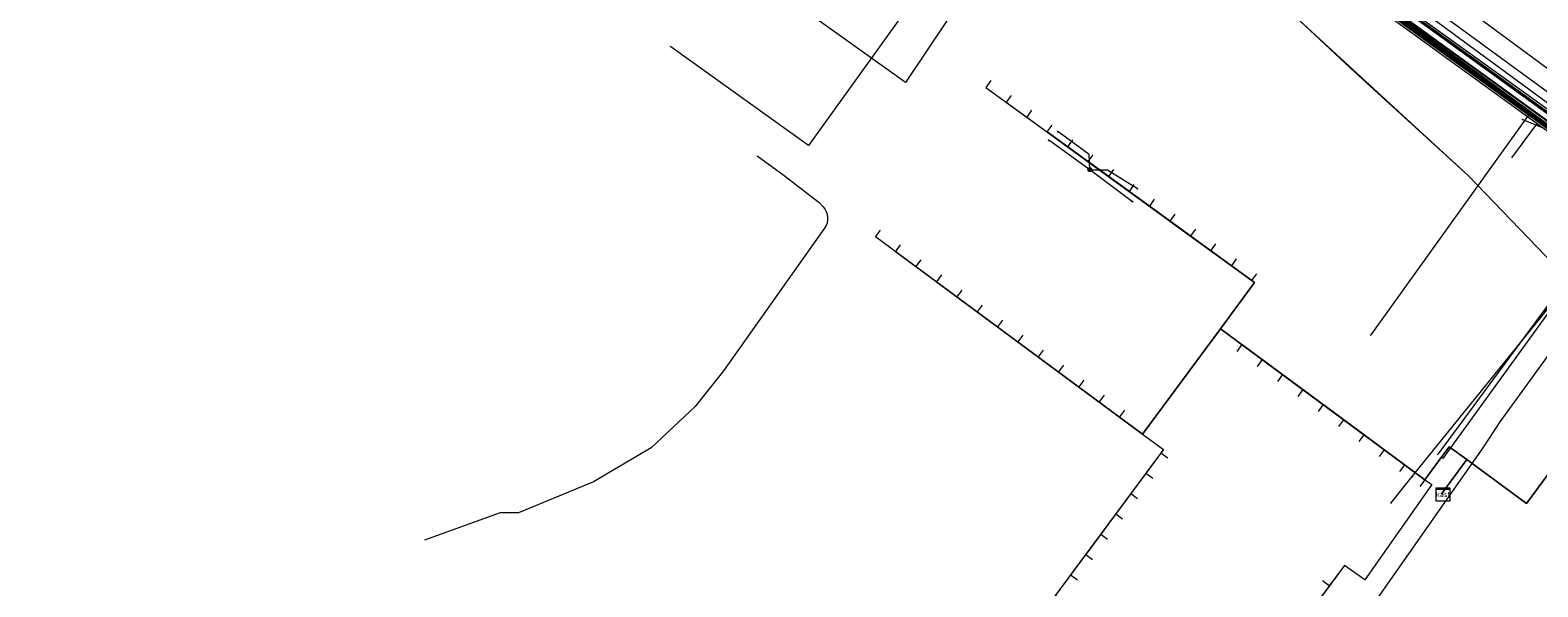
# Model space of a CAD drawing. Header units: metres. Extents: x 151922 to 154458, y 463415 to 464223.
# Tile 117 of 164: x 154107 to 154197, y 463581 to 463614. Entities that reach past the tile are written whole.
import ezdxf
from ezdxf.enums import TextEntityAlignment as Align
from ezdxf.lldxf.tags import DXFTag

# ---------------------------------------------------------------- set-up
doc = ezdxf.new("R2010")
doc.units = ezdxf.units.M
doc.layers.get('0').update_dxf_attribs({"lineweight": 9})
for name, color, linetype, lineweight in [('B-PV-KL-DATA-G', 90, 'KL-DATA-SO', 9), ('B-PV-KL-DATA_DUCT-G', 90, 'Continuous', 9), ('B-PV-KL-DATA_HULPSTUK-S', 90, 'Continuous', 9), ('B-PV-KL-DATA_KABELBED-G', 90, 'Continuous', 9), ('B-PV-KL-ET_HS-G', 10, 'KL-HS-SO', 9), ('B-PV-KL-ET_LS-G', 190, 'KL-LS-SO', 9), ('B-PV-KL-ET_MS-G', 130, 'KL-MS-SO', 9), ('B-PV-KL-GAS_HD-G', 30, 'KL-GAS_HD-SO', 9), ('B-PV-KL-GAS_LD-G', 50, 'KL-GAS_LD-SO', 9), ('B-PV-KL-WATER-G', 170, 'KL-WATER-SO', 9)]:
    doc.layers.add(name, color=color, linetype=linetype, lineweight=lineweight)
doc.styles.add('NLCS-ISO', font='txt')
doc.styles.get("Standard").update_dxf_attribs({"font": 'arial.ttf'})
tags = doc.linetypes.add('KL-DATA-SO', pattern='A,4,-1,[101,NLCS.SHX,S=0.5,R=0,X=0,Y=0],-1,4,-1,["D",Standard,S=1,R=0,X=-0.25,Y=-0.5],-1.5', length=12.5).pattern_tags.tags
tags[18] = DXFTag(74, 10)
tags = doc.linetypes.add('KL-GAS_HD-SO', pattern='A,4,-1,[69,NLCS.SHX,S=0.5,R=0,X=0,Y=0],-1,4,-1,["H",Standard,S=1,R=0,X=0,Y=-0.5],-2', length=13).pattern_tags.tags
tags[18] = DXFTag(74, 10)
tags = doc.linetypes.add('KL-GAS_LD-SO', pattern='A,4,-1,[69,NLCS.SHX,S=0.5,R=0,X=0,Y=0],-1,4,-1,["L",Standard,S=1,R=0,X=0.25,Y=-0.5],-2', length=13).pattern_tags.tags
tags[18] = DXFTag(74, 10)
tags = doc.linetypes.add('KL-HS-SO', pattern='A,4,-1,[103,NLCS.SHX,S=0.75,R=0,X=0,Y=0],-1,4,-1,["H",Standard,S=1,R=0,X=0,Y=-0.5],-2', length=13).pattern_tags.tags
tags[18] = DXFTag(74, 10)
tags = doc.linetypes.add('KL-LS-SO', pattern='A,4,-1,[103,NLCS.SHX,S=0.75,R=0,X=0,Y=0],-1,4,-1,["L",Standard,S=1,R=0,X=0,Y=-0.5],-2', length=13).pattern_tags.tags
tags[18] = DXFTag(74, 10)
tags = doc.linetypes.add('KL-MS-SO', pattern='A,4,-1,[103,NLCS.SHX,S=0.75,R=0,X=0,Y=0],-1,4,-1,["M",Standard,S=1,R=0,X=0,Y=-0.5],-2', length=13).pattern_tags.tags
tags[18] = DXFTag(74, 10)
doc.linetypes.add('KL-WATER-SO', pattern='A,7,-0.5,[168,NLCS.SHX,S=0.75,R=0,X=0.75,Y=0],-2', length=9.5)

# ---------------------------------------------------------------- blocks, each defined once
blk = doc.blocks.new('SKL-WTB_HULP_KAST-SO')
at = {"color": 0, "linetype": 'ByBlock', "lineweight": 18}
for points in [[(-2, 2), (2, 2), (2, 1.68), (-2, 1.68)], [(-2, 1.52), (2, 1.52), (2, -2), (-2, -2)]]:
    blk.add_lwpolyline(points, close=True, dxfattribs=at)
at = {"color": 0, "linetype": 'ByBlock', "lineweight": 18, "style": 'NLCS-ISO'}
blk.add_text('kast', height=1.5, dxfattribs=at).set_placement((0, 0), align=Align.MIDDLE_CENTER)
at = {"color": 0, "linetype": 'ByBlock', "lineweight": 18, "style": 'NLCS-ISO', "flags": 1}
for tag, p in [('TYPE', (2.5, 0)), ('OMSCHRIJVING', (2.5, -3)), ('LABEL', (2.5, -1.5))]:
    blk.add_attdef(tag, p, '', height=1, dxfattribs=at)
blk = doc.blocks.new('SKL-WTB_HULP_OVERIG-SO')
at = {"color": 0, "linetype": 'ByBlock', "lineweight": 18}
for points in [[(-0.14, 0.14), (0.14, -0.14)], [(0.14, 0.14), (-0.14, -0.14)]]:
    blk.add_lwpolyline(points, dxfattribs=at)
at = {"color": 0, "linetype": 'ByBlock', "lineweight": 18, "style": 'NLCS-ISO', "flags": 1}
for tag, p in [('TYPE', (1.5, 0)), ('OMSCHRIJVING', (1.5, -3)), ('LABEL', (1.5, -1.5))]:
    blk.add_attdef(tag, p, '', height=1, dxfattribs=at)
blk = doc.blocks.new('SKL-WTB_HULP_MOF-SO')
at = {"linetype": 'ByBlock', "lineweight": 18}
h = blk.add_hatch(color=0, dxfattribs=at)
h.dxf.hatch_style = 1
h.paths.add_polyline_path([(-0.5625, 0, 1), (0.5625, 0, 1)])
at = {"color": 0, "linetype": 'ByBlock', "lineweight": 18}
blk.add_circle((0, 0), 0.5625, dxfattribs=at)
at = {"color": 0, "linetype": 'ByBlock', "lineweight": 18, "style": 'NLCS-ISO', "flags": 1}
for tag, p in [('TYPE', (1.5, 0)), ('OMSCHRIJVING', (1.5, -3)), ('LABEL', (1.5, -1.5))]:
    blk.add_attdef(tag, p, '', height=1, dxfattribs=at)

msp = doc.modelspace()

# ---------------------------------------------------------------- linework, layer by layer
at = {"layer": 'B-PV-KL-DATA-G', "ltscale": 0.5, "flags": 128}
for points in [[(154391.54, 463451.902), (154381.453, 463460.094), (154380.065, 463461.088), (154375.396, 463458.573), (154352.941, 463477.496), (154351.536, 463477.653), (154349.562, 463478.04), (154344.874, 463482.168), (154340.987, 463485), (154329.318, 463494.698), (154325.382, 463499.504), (154309.602, 463510.564), (154296.461, 463520.96), (154277.603, 463535.657), (154262.685, 463546.849), (154259.396, 463549.586), (154250.779, 463556.16), (154243.312, 463562.124), (154214.197, 463583.819), (154210.974, 463592.57), (154209.949, 463595.744), (154210.154, 463597.102), (154209.573, 463599.566), (154202.836, 463604.689), (154174.505, 463625.47), (154168.022, 463630.24), (154143.949, 463647.172), (154125.193, 463660.928), (154112.214, 463669.584), (154104.25, 463674.905), (154082.39, 463689.365), (154064.729, 463701.37), (154060.747, 463704.403), (154048.041, 463706.901), (154046.112, 463708.27), (154037.621, 463713.181), (154027.093, 463719.451), (154017.577, 463724.891), (154006.473, 463731.059), (153989.885, 463740.109), (153970.638, 463750.367), (153956.403, 463757.521), (153944.023, 463763.495), (153931.081, 463769.306), (153908.546, 463779.641), (153901.817, 463782.784), (153888.707, 463789.032), (153878.494, 463793.928), (153873.389, 463795.991), (153868.707, 463797.774), (153864.105, 463797.03), (153863.414, 463795.863), (153858.062, 463785.76), (153854.378, 463779.068), (153853.365, 463778.986), (153849.975, 463778.768), (153834.979, 463787.579), (153837.111, 463792.543), (153879.09, 463902.029), (153877.61, 463904.976), (153877.114, 463905.774)], [(154000, 463738.468), (154018.078, 463726.293), (154022.302, 463723.48), (154043.991, 463710.408), (154045.044, 463709.701), (154045.855, 463709.069), (154047.085, 463708.015), (154048.134, 463707.091), (154049.249, 463706.167), (154050.655, 463705.181), (154051.989, 463704.594), (154053.098, 463704.328), (154053.894, 463704.208), (154056.637, 463703.92), (154057.973, 463703.685), (154058.828, 463703.432), (154060.041, 463702.825), (154078.171, 463690.819), (154086.6, 463685.835), (154108.701, 463670.885), (154128.866, 463658.39), (154144.171, 463647.848), (154147.28, 463645.167), (154167.338, 463630.692), (154243.914, 463575.249), (154258.828, 463564.248)], [(154111.283, 463662.884), (154114.147, 463667.102), (154119.56, 463663.634), (154125.249, 463659.635), (154134.269, 463653.36), (154146.026, 463645.418), (154169.014, 463628.966), (154196.318, 463609.362), (154207.276, 463601.329), (154206.933, 463600.871), (154201.06, 463592.779), (154201.299, 463592.553), (154208.28, 463587.537), (154242.719, 463562.202), (154243.447, 463561.667)], [(154111.293, 463663.138), (154112.96, 463661.764), (154116.12, 463665.828), (154117.404, 463664.898), (154123.908, 463660.665), (154134.419, 463653.335), (154147.651, 463644.466), (154167.427, 463630.364), (154167.762, 463629.949), (154167.976, 463629.799), (154173.014, 463626.114), (154177.976, 463622.514), (154188.915, 463614.629), (154198.892, 463607.342), (154203.201, 463604.291), (154207.556, 463601.033), (154207.958, 463598.873), (154210.195, 463593.142), (154210.433, 463592.459), (154208.949, 463590.724), (154208.83, 463590.282), (154208.35, 463589.409), (154207.279, 463587.795), (154241.917, 463562.275), (154242.032, 463562.424), (154243.22, 463561.51), (154242.771, 463560.926)], [(154129.1, 463648.8), (154121.5, 463656), (154123.861, 463657.959), (154125.553, 463660.463), (154142.8, 463648.5), (154160.7, 463636), (154209.2, 463601.1), (154209.5, 463599.8), (154263.4, 463559.6), (154274.9, 463550), (154280.1, 463546.4), (154321.7, 463503.6), (154327.9, 463498.7), (154331.7, 463495.4), (154336.2, 463489.6), (154350.5, 463477.3), (154350.1, 463476.9), (154355.8, 463478.9), (154377.6, 463506.3), (154380.9, 463508.7), (154382.7, 463508.4), (154387.5, 463504.4), (154387.4, 463504.4)], [(154209.49, 463599.861), (154209.193, 463601.09), (154160.69, 463635.979), (154142.782, 463648.49), (154125.551, 463660.464)], [(154169.014, 463628.966), (154153.559, 463607.44), (154145.4, 463613.3)], [(154169.014, 463628.966), (154196.318, 463609.362), (154186.894, 463596.204)], [(154145.4, 463613.3), (154145.369, 463613.322)], [(154164.38, 463611.302), (154164.079, 463610.896), (154180.01, 463599.311), (154177.983, 463596.567), (154190.101, 463587.614), (154191.132, 463589.009), (154191.546, 463589.574), (154192.584, 463588.813), (154191.098, 463586.802), (154191.179, 463586.743)], [(154165.58, 463610.423), (154165.286, 463610.019), (154180.01, 463599.311), (154177.983, 463596.567), (154190.101, 463587.614), (154191.132, 463589.009), (154191.546, 463589.574), (154192.584, 463588.813), (154191.098, 463586.802), (154191.179, 463586.743)], [(154166.79, 463609.543), (154166.499, 463609.137), (154180.01, 463599.311), (154177.983, 463596.567), (154190.101, 463587.614), (154191.132, 463589.009), (154191.546, 463589.574), (154192.584, 463588.813), (154191.098, 463586.802), (154191.179, 463586.743)], [(154191.179, 463586.743), (154191.098, 463586.802), (154192.584, 463588.813), (154191.546, 463589.574), (154191.132, 463589.009), (154190.101, 463587.614), (154177.983, 463596.567), (154180.01, 463599.311), (154167.712, 463608.255), (154168.003, 463608.661)], [(154169.216, 463607.779), (154168.925, 463607.372), (154180.01, 463599.311), (154177.983, 463596.567), (154190.101, 463587.614), (154191.132, 463589.009), (154191.546, 463589.574), (154192.584, 463588.813), (154191.098, 463586.802), (154191.179, 463586.743)], [(154191.179, 463586.743), (154191.098, 463586.802), (154192.584, 463588.813), (154191.546, 463589.574), (154191.132, 463589.009), (154190.101, 463587.614), (154177.983, 463596.567), (154180.01, 463599.311), (154170.138, 463606.49), (154170.43, 463606.897)], [(154171.637, 463606.018), (154171.351, 463605.608), (154180.01, 463599.311), (154177.983, 463596.567), (154190.101, 463587.614), (154191.132, 463589.009), (154191.546, 463589.574), (154192.584, 463588.813), (154191.098, 463586.802), (154191.179, 463586.743)], [(154172.85, 463605.136), (154172.564, 463604.726), (154180.01, 463599.311), (154177.983, 463596.567), (154190.101, 463587.614), (154191.132, 463589.009), (154191.546, 463589.574), (154192.584, 463588.813), (154191.098, 463586.802), (154191.179, 463586.743)], [(154174.063, 463604.254), (154173.777, 463603.844), (154180.01, 463599.311), (154177.983, 463596.567), (154190.101, 463587.614), (154191.132, 463589.009), (154191.546, 463589.574), (154192.584, 463588.813), (154191.098, 463586.802), (154191.179, 463586.743)], [(154175.285, 463603.367), (154174.99, 463602.962), (154180.01, 463599.311), (154177.983, 463596.567), (154190.101, 463587.614), (154191.132, 463589.009), (154191.546, 463589.574), (154192.584, 463588.813), (154191.098, 463586.802), (154191.179, 463586.743)], [(154191.179, 463586.743), (154191.098, 463586.802), (154192.584, 463588.813), (154191.546, 463589.574), (154191.132, 463589.009), (154190.101, 463587.614), (154177.983, 463596.567), (154173.371, 463590.325), (154157.529, 463602.03), (154157.826, 463602.432)], [(154176.497, 463602.485), (154176.203, 463602.08), (154180.01, 463599.311), (154177.983, 463596.567), (154190.101, 463587.614), (154191.132, 463589.009), (154191.546, 463589.574), (154192.584, 463588.813), (154191.098, 463586.802), (154191.179, 463586.743)], [(154189.354, 463587.8), (154198.313, 463598.903), (154199.117, 463599.565), (154203.603, 463601.245), (154205.262, 463602.111), (154205.934, 463602.313)], [(154191.179, 463586.743), (154191.098, 463586.802), (154192.584, 463588.813), (154191.546, 463589.574), (154191.132, 463589.009), (154190.101, 463587.614), (154177.983, 463596.567), (154173.371, 463590.325), (154158.728, 463601.144), (154159.026, 463601.546)], [(154191.179, 463586.743), (154191.098, 463586.802), (154192.584, 463588.813), (154191.546, 463589.574), (154191.132, 463589.009), (154190.101, 463587.614), (154177.983, 463596.567), (154180.01, 463599.311), (154177.416, 463601.198), (154177.711, 463601.603)], [(154191.179, 463586.743), (154191.098, 463586.802), (154192.584, 463588.813), (154191.546, 463589.574), (154191.132, 463589.009), (154190.101, 463587.614), (154177.983, 463596.567), (154173.371, 463590.325), (154159.935, 463600.252), (154160.232, 463600.655)], [(154178.923, 463600.72), (154178.629, 463600.315), (154180.01, 463599.311), (154177.983, 463596.567), (154190.101, 463587.614), (154191.132, 463589.009), (154191.546, 463589.574), (154192.584, 463588.813), (154191.098, 463586.802), (154191.179, 463586.743)], [(154161.439, 463599.763), (154161.141, 463599.361), (154173.371, 463590.325), (154177.983, 463596.567), (154190.101, 463587.614), (154191.132, 463589.009), (154191.546, 463589.574), (154192.584, 463588.813), (154191.098, 463586.802), (154191.179, 463586.743)], [(154191.179, 463586.743), (154191.098, 463586.802), (154192.584, 463588.813), (154191.546, 463589.574), (154191.132, 463589.009), (154190.101, 463587.614), (154177.983, 463596.567), (154180.01, 463599.311), (154179.842, 463599.433), (154180.136, 463599.837)], [(154162.645, 463598.872), (154162.347, 463598.47), (154173.371, 463590.325), (154177.983, 463596.567), (154190.101, 463587.614), (154191.132, 463589.009), (154191.546, 463589.574), (154192.584, 463588.813), (154191.098, 463586.802), (154191.179, 463586.743)], [(154163.851, 463597.981), (154163.553, 463597.579), (154173.371, 463590.325), (154177.983, 463596.567), (154190.101, 463587.614), (154191.132, 463589.009), (154191.546, 463589.574), (154192.584, 463588.813), (154191.098, 463586.802), (154191.179, 463586.743)], [(154165.057, 463597.09), (154164.759, 463596.688), (154173.371, 463590.325), (154177.983, 463596.567), (154190.101, 463587.614), (154191.132, 463589.009), (154191.546, 463589.574), (154192.584, 463588.813), (154191.098, 463586.802), (154191.179, 463586.743)], [(154166.263, 463596.199), (154165.965, 463595.797), (154173.371, 463590.325), (154177.983, 463596.567), (154190.101, 463587.614), (154191.132, 463589.009), (154191.546, 463589.574), (154192.584, 463588.813), (154191.098, 463586.802), (154191.179, 463586.743)], [(154167.469, 463595.308), (154167.171, 463594.906), (154173.371, 463590.325), (154177.983, 463596.567), (154190.101, 463587.614), (154191.132, 463589.009), (154191.546, 463589.574), (154192.584, 463588.813), (154191.098, 463586.802), (154191.179, 463586.743)], [(154191.179, 463586.743), (154191.098, 463586.802), (154192.584, 463588.813), (154191.546, 463589.574), (154191.132, 463589.009), (154190.101, 463587.614), (154177.983, 463596.567), (154173.371, 463590.325), (154174.612, 463589.408), (154167.315, 463579.561), (154167.717, 463579.263)], [(154191.179, 463586.743), (154191.098, 463586.802), (154192.584, 463588.813), (154191.546, 463589.574), (154191.132, 463589.009), (154190.101, 463587.614), (154177.983, 463596.567), (154173.371, 463590.325), (154174.612, 463589.408), (154168.208, 463580.766), (154168.61, 463580.468)], [(154168.675, 463594.417), (154168.377, 463594.015), (154173.371, 463590.325), (154177.983, 463596.567), (154190.101, 463587.614), (154191.132, 463589.009), (154191.546, 463589.574), (154192.584, 463588.813), (154191.098, 463586.802), (154191.179, 463586.743)], [(154191.179, 463586.743), (154191.098, 463586.802), (154192.584, 463588.813), (154191.546, 463589.574), (154191.132, 463589.009), (154190.101, 463587.614), (154177.983, 463596.567), (154173.371, 463590.325), (154174.612, 463589.408), (154169.101, 463581.971), (154169.503, 463581.673)], [(154169.881, 463593.526), (154169.583, 463593.124), (154173.371, 463590.325), (154177.983, 463596.567), (154190.101, 463587.614), (154191.132, 463589.009), (154191.546, 463589.574), (154192.584, 463588.813), (154191.098, 463586.802), (154191.179, 463586.743)], [(154191.179, 463586.743), (154191.098, 463586.802), (154192.584, 463588.813), (154191.546, 463589.574), (154191.132, 463589.009), (154190.101, 463587.614), (154177.983, 463596.567), (154173.371, 463590.325), (154174.612, 463589.408), (154169.994, 463583.176), (154170.396, 463582.879)], [(154171.087, 463592.635), (154170.789, 463592.233), (154173.371, 463590.325), (154177.983, 463596.567), (154190.101, 463587.614), (154191.132, 463589.009), (154191.546, 463589.574), (154192.584, 463588.813), (154191.098, 463586.802), (154191.179, 463586.743)], [(154191.179, 463586.743), (154191.098, 463586.802), (154192.584, 463588.813), (154191.546, 463589.574), (154191.132, 463589.009), (154190.101, 463587.614), (154177.983, 463596.567), (154173.371, 463590.325), (154174.612, 463589.408), (154170.887, 463584.382), (154171.289, 463584.084)], [(154191.179, 463586.743), (154191.098, 463586.802), (154192.584, 463588.813), (154191.546, 463589.574), (154191.132, 463589.009), (154190.101, 463587.614), (154177.983, 463596.567), (154173.371, 463590.325), (154174.612, 463589.408), (154171.78, 463585.587), (154172.182, 463585.289)], [(154172.293, 463591.744), (154171.995, 463591.342), (154173.371, 463590.325), (154177.983, 463596.567), (154190.101, 463587.614), (154191.132, 463589.009), (154191.546, 463589.574), (154192.584, 463588.813), (154191.098, 463586.802), (154191.179, 463586.743)], [(154191.179, 463586.743), (154191.098, 463586.802), (154192.584, 463588.813), (154191.546, 463589.574), (154191.132, 463589.009), (154190.101, 463587.614), (154177.983, 463596.567), (154173.371, 463590.325), (154174.612, 463589.408), (154172.673, 463586.792), (154173.075, 463586.495)], [(154191.179, 463586.743), (154191.098, 463586.802), (154192.584, 463588.813), (154191.546, 463589.574), (154191.132, 463589.009), (154190.101, 463587.614), (154177.983, 463596.567), (154173.371, 463590.325), (154174.612, 463589.408), (154173.566, 463587.997), (154173.968, 463587.699)], [(154191.179, 463586.743), (154191.098, 463586.802), (154192.584, 463588.813), (154191.546, 463589.574), (154191.132, 463589.009), (154190.101, 463587.614), (154177.983, 463596.567), (154173.371, 463590.325), (154174.612, 463589.408), (154174.459, 463589.202), (154174.861, 463588.904)], [(154186.894, 463596.204), (154186.867, 463596.166)], [(154191.179, 463586.743), (154191.098, 463586.802), (154192.584, 463588.813), (154191.546, 463589.574), (154191.132, 463589.009), (154190.101, 463587.614), (154179.247, 463595.633), (154178.949, 463595.231)], [(154191.179, 463586.743), (154191.098, 463586.802), (154192.584, 463588.813), (154191.546, 463589.574), (154191.132, 463589.009), (154190.101, 463587.614), (154180.453, 463594.742), (154180.155, 463594.34)], [(154191.179, 463586.743), (154191.098, 463586.802), (154192.584, 463588.813), (154191.546, 463589.574), (154191.132, 463589.009), (154190.101, 463587.614), (154181.659, 463593.851), (154181.361, 463593.449)], [(154191.179, 463586.743), (154191.098, 463586.802), (154192.584, 463588.813), (154191.546, 463589.574), (154191.132, 463589.009), (154190.101, 463587.614), (154182.865, 463592.96), (154182.567, 463592.558)], [(154242.771, 463560.926), (154243.22, 463561.51), (154242.032, 463562.424), (154241.917, 463562.275), (154200.819, 463592.555), (154196.123, 463586.199), (154192.584, 463588.813), (154191.098, 463586.802), (154191.179, 463586.743)], [(154191.179, 463586.743), (154191.098, 463586.802), (154192.584, 463588.813), (154196.123, 463586.199), (154200.819, 463592.555), (154241.917, 463562.275), (154242.032, 463562.424), (154243.22, 463561.51), (154242.771, 463560.926)], [(154191.179, 463586.743), (154191.098, 463586.802), (154192.584, 463588.813), (154191.546, 463589.574), (154191.132, 463589.009), (154190.101, 463587.614), (154184.071, 463592.069), (154183.773, 463591.667)], [(154191.179, 463586.743), (154191.098, 463586.802), (154192.584, 463588.813), (154191.546, 463589.574), (154191.132, 463589.009), (154190.101, 463587.614), (154185.277, 463591.178), (154184.979, 463590.776)], [(154191.179, 463586.743), (154191.098, 463586.802), (154192.584, 463588.813), (154191.546, 463589.574), (154191.132, 463589.009), (154190.101, 463587.614), (154190.51, 463587.327), (154186.541, 463581.67), (154185.329, 463582.521), (154179.078, 463574.086), (154177.509, 463572.015), (154175.293, 463573.693), (154175.262, 463573.688), (154170.668, 463567.338), (154162.658, 463573.274), (154162.956, 463573.676)], [(154191.179, 463586.743), (154191.098, 463586.802), (154192.584, 463588.813), (154191.546, 463589.574), (154191.132, 463589.009), (154190.101, 463587.614), (154190.51, 463587.327), (154186.541, 463581.67), (154185.329, 463582.521), (154179.078, 463574.086), (154177.509, 463572.015), (154175.293, 463573.693), (154175.262, 463573.688), (154170.668, 463567.338), (154163.863, 463572.381), (154164.161, 463572.783)], [(154191.179, 463586.743), (154191.098, 463586.802), (154192.584, 463588.813), (154191.546, 463589.574), (154191.132, 463589.009), (154190.101, 463587.614), (154190.51, 463587.327), (154186.541, 463581.67), (154185.329, 463582.521), (154179.078, 463574.086), (154177.509, 463572.015), (154175.293, 463573.693), (154175.262, 463573.688), (154170.668, 463567.338), (154165.068, 463571.488), (154165.358, 463571.896)], [(154191.179, 463586.743), (154191.098, 463586.802), (154192.584, 463588.813), (154191.546, 463589.574), (154191.132, 463589.009), (154190.101, 463587.614), (154190.51, 463587.327), (154186.541, 463581.67), (154185.329, 463582.521), (154179.078, 463574.086), (154177.509, 463572.015), (154175.293, 463573.693), (154175.262, 463573.688), (154170.668, 463567.338), (154166.273, 463570.595), (154166.562, 463571.003)], [(154191.179, 463586.743), (154191.098, 463586.802), (154192.584, 463588.813), (154191.546, 463589.574), (154191.132, 463589.009), (154190.101, 463587.614), (154190.51, 463587.327), (154186.541, 463581.67), (154185.329, 463582.521), (154179.078, 463574.086), (154177.509, 463572.015), (154175.293, 463573.693), (154175.262, 463573.688), (154170.668, 463567.338), (154167.478, 463569.702), (154167.767, 463570.11)], [(154191.179, 463586.743), (154191.098, 463586.802), (154192.584, 463588.813), (154191.546, 463589.574), (154191.132, 463589.009), (154190.101, 463587.614), (154190.51, 463587.327), (154186.541, 463581.67), (154185.329, 463582.521), (154179.078, 463574.086), (154177.509, 463572.015), (154175.293, 463573.693), (154175.262, 463573.688), (154170.668, 463567.338), (154168.683, 463568.809), (154168.972, 463569.217)], [(154191.179, 463586.743), (154191.098, 463586.802), (154192.584, 463588.813), (154191.546, 463589.574), (154191.132, 463589.009), (154190.101, 463587.614), (154190.51, 463587.327), (154186.541, 463581.67), (154185.329, 463582.521), (154179.971, 463575.291), (154179.569, 463575.588)], [(154191.179, 463586.743), (154191.098, 463586.802), (154192.584, 463588.813), (154191.546, 463589.574), (154191.132, 463589.009), (154190.101, 463587.614), (154190.51, 463587.327), (154186.541, 463581.67), (154185.329, 463582.521), (154180.864, 463576.496), (154180.462, 463576.793)], [(154191.179, 463586.743), (154191.098, 463586.802), (154192.584, 463588.813), (154191.546, 463589.574), (154191.132, 463589.009), (154190.101, 463587.614), (154190.51, 463587.327), (154186.541, 463581.67), (154185.329, 463582.521), (154181.757, 463577.701), (154181.355, 463577.998)], [(154191.179, 463586.743), (154191.098, 463586.802), (154192.584, 463588.813), (154191.546, 463589.574), (154191.132, 463589.009), (154190.101, 463587.614), (154190.51, 463587.327), (154186.541, 463581.67), (154185.329, 463582.521), (154182.65, 463578.906), (154182.248, 463579.203)], [(154191.179, 463586.743), (154191.098, 463586.802), (154192.584, 463588.813), (154191.546, 463589.574), (154191.132, 463589.009), (154190.101, 463587.614), (154190.51, 463587.327), (154186.541, 463581.67), (154185.329, 463582.521), (154183.543, 463580.111), (154183.133, 463580.397)], [(154191.179, 463586.743), (154191.098, 463586.802), (154192.584, 463588.813), (154191.546, 463589.574), (154191.132, 463589.009), (154190.101, 463587.614), (154190.51, 463587.327), (154186.541, 463581.67), (154185.329, 463582.521), (154184.436, 463581.316), (154184.034, 463581.613)], [(154191.179, 463586.743), (154191.098, 463586.802), (154192.584, 463588.813), (154191.546, 463589.574), (154191.132, 463589.009), (154190.101, 463587.614), (154186.483, 463590.287), (154186.185, 463589.885)], [(154191.179, 463586.743), (154191.098, 463586.802), (154192.584, 463588.813), (154191.546, 463589.574), (154191.132, 463589.009), (154190.101, 463587.614), (154187.689, 463589.396), (154187.391, 463588.994)], [(154191.179, 463586.743), (154191.098, 463586.802), (154192.584, 463588.813), (154191.546, 463589.574), (154191.132, 463589.009), (154190.101, 463587.614), (154188.895, 463588.505), (154188.597, 463588.103)], [(154191.179, 463586.743), (154191.098, 463586.802), (154192.584, 463588.813), (154191.546, 463589.574), (154191.132, 463589.009), (154189.804, 463587.212)], [(154188.097, 463586.243), (154189.354, 463587.8)]]:
    msp.add_lwpolyline(points, dxfattribs=at)
at = {"layer": 'B-PV-KL-DATA_DUCT-G', "ltscale": 0.5, "flags": 128}
for points in [[(154191.179, 463586.743), (154191.098, 463586.802), (154192.584, 463588.813), (154196.123, 463586.199), (154200.819, 463592.555), (154241.917, 463562.275), (154242.032, 463562.424), (154243.22, 463561.51), (154242.771, 463560.926)], [(154242.771, 463560.926), (154243.22, 463561.51), (154242.032, 463562.424), (154241.917, 463562.275), (154200.819, 463592.555), (154196.123, 463586.199), (154192.584, 463588.813), (154191.098, 463586.802), (154191.179, 463586.743)]]:
    msp.add_lwpolyline(points, dxfattribs=at)
at = {"layer": 'B-PV-KL-DATA_KABELBED-G', "ltscale": 0.5, "flags": 128}
for points in [[(154169.412, 463629.07), (154173.494, 463626.206), (154199.488, 463607.352), (154207.861, 463601.253)], [(154173.014, 463626.114), (154198.892, 463607.342), (154203.201, 463604.291), (154207.556, 463601.033), (154207.958, 463598.873)], [(154170.236, 463606.013), (154167.805, 463607.758)], [(154170.236, 463606.013), (154170.197, 463606.904), (154168.336, 463608.271)], [(154172.779, 463604.113), (154170.236, 463606.013)], [(154170.236, 463606.013), (154171.279, 463606.012), (154173.064, 463604.892)], [(154264.467, 463545.548), (154264.952, 463546.697), (154257.109, 463551.529), (154254.981, 463552.839), (154253.788, 463553.575), (154243.141, 463561.482), (154197.62, 463595.293), (154194.543, 463591.056), (154193.53, 463589.498), (154179.382, 463569.307), (154171.683, 463565.597), (154170.992, 463566.007), (154155.933, 463576.756)], [(154192.584, 463588.813), (154196.123, 463586.199), (154200.819, 463592.555), (154207.279, 463587.795)], [(154192.584, 463588.813), (154191.546, 463589.574), (154191.132, 463589.009)], [(154191.098, 463586.802), (154192.584, 463588.813)], [(154191.179, 463586.743), (154191.098, 463586.802)]]:
    msp.add_lwpolyline(points, dxfattribs=at)
at = {"layer": 'B-PV-KL-ET_HS-G', "ltscale": 0.5, "flags": 128}
for points in [[(154217.325, 463594.831), (154199.464, 463607.851), (154174.772, 463625.744), (154138.46, 463650.947), (154122.54, 463662.087), (154086.172, 463686.18), (154063.405, 463701.058), (154020.381, 463727.137), (154000, 463739.029), (153979.421, 463750), (153959.461, 463760.149), (153937.282, 463770.929), (153921.038, 463778.193), (153909.918, 463783.29), (153863.492, 463805.295), (153845.507, 463815.329), (153833.914, 463821.923), (153804.856, 463836.765), (153777.857, 463851.011), (153726.497, 463876.685), (153698.876, 463888.515), (153630.013, 463912.221), (153545.355, 463937.298), (153500, 463949.418), (153477.115, 463955.58), (153472.948, 463954.084), (153397.664, 463972.899), (153389.981, 463974.891), (153297.059, 464000), (153230.927, 464016.101), (153191.767, 464024.924), (153127.848, 464037.602), (153078.676, 464043.845), (153033.425, 464046.759), (153000, 464048.182), (152986.263, 464048.318), (152908.209, 464046.578), (152854.809, 464040.024), (152781.287, 464027.888), (152749.862, 464020.685), (152720.796, 464013.331), (152657.499, 463993.718), (152622.75, 463979.671), (152593.461, 463966.988), (152549.878, 463945.752), (152535.25, 463937.536), (152520.495, 463929.673), (152449.971, 463971.21), (152420.496, 463991.538), (152405.025, 464000), (152387.805, 464009.876), (152344.535, 464035.351), (152314.733, 464052.864)], [(154217.296, 463594.791), (154199.435, 463607.811), (154174.743, 463625.703), (154138.431, 463650.906), (154122.512, 463662.046), (154086.145, 463686.138), (154063.378, 463701.016), (154020.355, 463727.094), (154000, 463738.971), (153979.315, 463750), (153959.439, 463760.104), (153937.261, 463770.884), (153921.017, 463778.147), (153909.897, 463783.245), (153863.469, 463805.251), (153845.482, 463815.285), (153833.89, 463821.879), (153804.833, 463836.721), (153777.834, 463850.967), (153726.476, 463876.64), (153698.858, 463888.468), (153629.998, 463912.173), (153545.341, 463937.25), (153500, 463949.366), (153477.117, 463955.528), (153472.951, 463954.032), (153397.652, 463972.851), (153389.968, 463974.843), (153296.867, 464000)], [(154217.354, 463594.871), (154199.493, 463607.891), (154174.801, 463625.785), (154138.489, 463650.988), (154122.568, 463662.128), (154086.199, 463686.222), (154063.432, 463701.1), (154020.407, 463727.18), (154000, 463739.087), (153979.528, 463750), (153959.483, 463760.194), (153937.303, 463770.974), (153921.059, 463778.239), (153909.939, 463783.335), (153863.515, 463805.339), (153845.532, 463815.373), (153833.938, 463821.967), (153804.879, 463836.809), (153777.88, 463851.055), (153726.518, 463876.73), (153698.894, 463888.562), (153630.028, 463912.269), (153545.369, 463937.346), (153500, 463949.469), (153477.113, 463955.632), (153472.945, 463954.136), (153397.676, 463972.947), (153389.994, 463974.939), (153297.251, 464000)]]:
    msp.add_lwpolyline(points, dxfattribs=at)
at = {"layer": 'B-PV-KL-ET_LS-G', "ltscale": 0.5, "flags": 128}
for points in [[(154111.368, 463669.155), (154117.342, 463664.772), (154123.687, 463660.617), (154125.275, 463659.518), (154143.927, 463646.581), (154167.927, 463629.731), (154172.946, 463626.014), (154177.928, 463622.355), (154188.817, 463614.512), (154198.844, 463607.251), (154199.61, 463606.819), (154200.541, 463606.455), (154201.512, 463606.227), (154202.029, 463606.154), (154202.78, 463605.994), (154203.36, 463605.775), (154203.797, 463605.476)], [(154196.756, 463608.763), (154195.239, 463606.71)], [(154195.848, 463609.01), (154197.161, 463608.469)], [(154150.522, 463606.842), (154152.122, 463605.671), (154154.188, 463604.062)], [(154154.188, 463604.062), (154154.42, 463603.82), (154154.528, 463603.686), (154154.612, 463603.535), (154154.668, 463603.372), (154154.696, 463603.202), (154154.694, 463603.03), (154154.662, 463602.86), (154154.602, 463602.699), (154154.515, 463602.55), (154148.527, 463594.085), (154146.847, 463591.967), (154144.23, 463589.509), (154140.807, 463587.495), (154136.379, 463585.645), (154135.291, 463585.643), (154130.801, 463584.034)], [(154195.585, 463595.522), (154198.227, 463598.967), (154198.582, 463599.902), (154198.724, 463601.684), (154198.778, 463601.759)], [(154191.168, 463588.852), (154199.61, 463600.517), (154200.389, 463599.952)]]:
    msp.add_lwpolyline(points, dxfattribs=at)
at = {"layer": 'B-PV-KL-ET_MS-G', "ltscale": 0.5, "flags": 128}
for points in [[(154212.595, 463597.285), (154167.309, 463630.652), (154147.249, 463645.128), (154144.14, 463647.808), (154128.838, 463658.349), (154108.674, 463670.843), (154086.573, 463685.793), (154078.144, 463690.777), (154059.98, 463702.805), (154038.6, 463713.667), (154020.598, 463726.685), (154015.505, 463729.67), (154014.258, 463731.531), (154013.534, 463731.948)], [(154214.306, 463596.301), (154212.623, 463597.327), (154167.338, 463630.692), (154147.28, 463645.167), (154144.171, 463647.848), (154128.866, 463658.39), (154108.701, 463670.885), (154086.6, 463685.835), (154078.171, 463690.819), (154060.003, 463702.85), (154038.623, 463713.712), (154020.625, 463726.727), (154019.704, 463727.267)], [(154219.294, 463592.905), (154214.333, 463596.343), (154212.651, 463597.369), (154167.367, 463630.732), (154147.311, 463645.206), (154144.202, 463647.888), (154128.894, 463658.431), (154108.728, 463670.927), (154086.627, 463685.877), (154078.198, 463690.861), (154060.031, 463702.892), (154041.415, 463714.144), (154027.848, 463722.27), (154027.664, 463722.494), (154027.404, 463723.266), (154027.303, 463723.456), (154027.046, 463723.66)]]:
    msp.add_lwpolyline(points, dxfattribs=at)
at = {"layer": 'B-PV-KL-GAS_HD-G', "ltscale": 0.5, "flags": 128}
msp.add_lwpolyline([(154076.343, 463695.081), (154079.626, 463692.974), (154109.866, 463672.632), (154148.55, 463646.643), (154174.4, 463627.465), (154210.275, 463601.19)], dxfattribs=at)
at = {"layer": 'B-PV-KL-GAS_LD-G', "ltscale": 0.5, "flags": 128}
for points in [[(154050.006, 463711.307), (154068.44, 463699.033), (154076.673, 463693.424), (154093.598, 463682.123), (154116.675, 463666.86), (154133.51, 463655.193), (154169.08, 463630.516), (154175.649, 463625.955), (154206.417, 463603.324)], [(154183.347, 463622.402), (154250.065, 463573.122)]]:
    msp.add_lwpolyline(points, dxfattribs=at)
at = {"layer": 'B-PV-KL-WATER-G', "ltscale": 0.5, "flags": 128}
for points in [[(154171.798, 463627.799), (154171.773, 463627.858), (154172.043, 463628.233), (154173.594, 463626.891), (154177.264, 463624.117), (154177.782, 463623.23), (154179.986, 463618.056), (154182.421, 463615.104), (154185.96, 463611.794), (154192.679, 463605.65), (154197.754, 463600.394), (154198.182, 463599.831), (154198.182, 463599.039), (154190.884, 463589.153)], [(154172.077, 463628.202), (154173.594, 463626.891), (154177.264, 463624.117), (154177.782, 463623.23), (154179.986, 463618.056), (154182.421, 463615.104), (154192.679, 463605.65), (154197.754, 463600.394), (154198.182, 463599.831), (154198.182, 463599.039), (154190.884, 463589.153)], [(154165.272, 463618.287), (154164.457, 463618.874), (154159.322, 463611.18), (154151.636, 463616.675)], [(154190.884, 463589.153), (154190.839, 463589.09)]]:
    msp.add_lwpolyline(points, dxfattribs=at)

# ---------------------------------------------------------------- block references
at = {"layer": 'B-PV-KL-DATA_HULPSTUK-S', "xscale": 0.2, "yscale": 0.2, "zscale": 0.2}
for name, p in [('SKL-WTB_HULP_OVERIG-SO', (154168.336, 463608.271)), ('SKL-WTB_HULP_OVERIG-SO', (154167.805, 463607.758)), ('SKL-WTB_HULP_MOF-SO', (154170.236, 463606.013)), ('SKL-WTB_HULP_OVERIG-SO', (154170.236, 463606.013)), ('SKL-WTB_HULP_OVERIG-SO', (154170.236, 463606.013)), ('SKL-WTB_HULP_OVERIG-SO', (154170.236, 463606.013)), ('SKL-WTB_HULP_OVERIG-SO', (154170.236, 463606.013)), ('SKL-WTB_HULP_OVERIG-SO', (154173.064, 463604.892)), ('SKL-WTB_HULP_OVERIG-SO', (154172.779, 463604.113)), ('SKL-WTB_HULP_OVERIG-SO', (154189.353, 463587.8)), ('SKL-WTB_HULP_KAST-SO', (154191.179, 463586.743)), ('SKL-WTB_HULP_OVERIG-SO', (154188.097, 463586.243)), ('SKL-WTB_HULP_OVERIG-SO', (154188.097, 463586.243)), ('SKL-WTB_HULP_OVERIG-SO', (154188.097, 463586.243)), ('SKL-WTB_HULP_OVERIG-SO', (154188.097, 463586.243)), ('SKL-WTB_HULP_OVERIG-SO', (154188.097, 463586.243)), ('SKL-WTB_HULP_OVERIG-SO', (154188.097, 463586.243)), ('SKL-WTB_HULP_OVERIG-SO', (154188.097, 463586.243)), ('SKL-WTB_HULP_OVERIG-SO', (154188.097, 463586.243)), ('SKL-WTB_HULP_OVERIG-SO', (154188.097, 463586.243))]:
    msp.add_blockref(name, p, dxfattribs=at)

doc.saveas('drawing.dxf')
